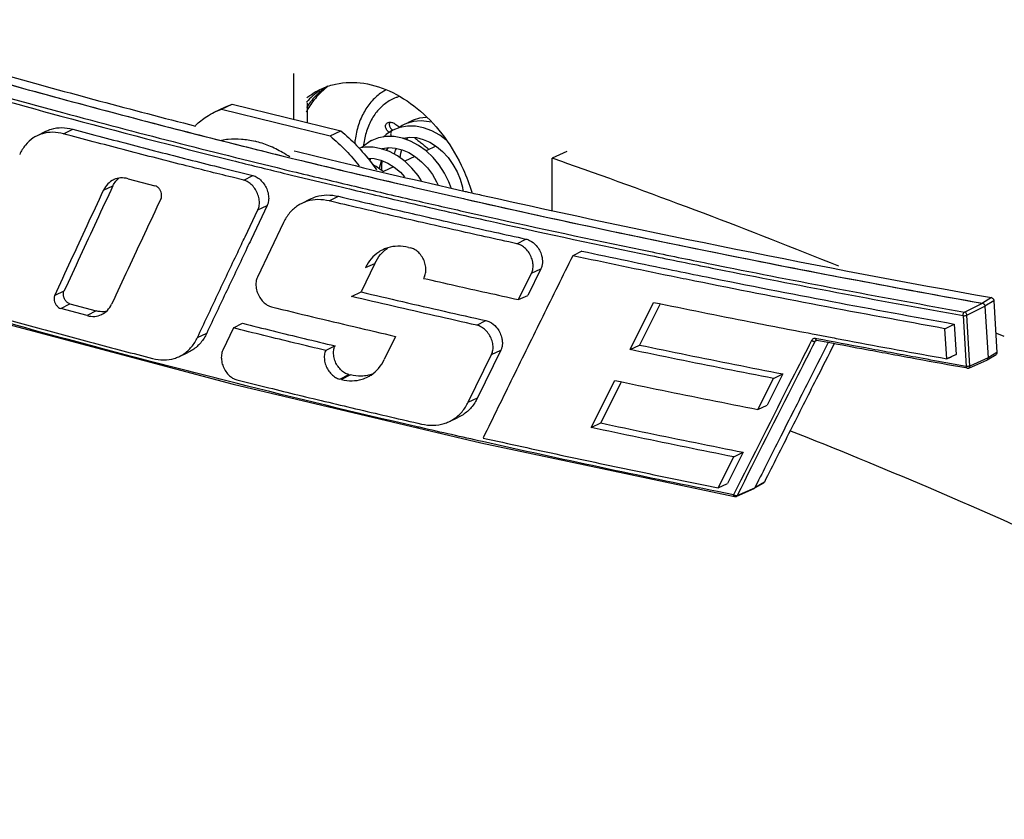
# Paper-space layout 'Layout1' of a CAD drawing. Header units: inches. Extents: x 29 to 351, y 58 to 234.
# Tile 4 of 104: x 44.23 to 47.7, y 75.13 to 77.95. Entities that reach past the tile are written whole.
import ezdxf

# ---------------------------------------------------------------- set-up
doc = ezdxf.new("R2010")
doc.units = ezdxf.units.IN
doc.header["$LTSCALE"] = 1.1
doc.header["$MEASUREMENT"] = 0
doc.layers.get('0').update_dxf_attribs({"linetype": 'CONTINUOUS'})
for name, color, linetype in [('3_ALL_AXES', 7, 'CONTINUOUS'), ('6_ALL_SURFS', 7, 'CONTINUOUS'), ('7_ALL_FEATURES', 7, 'CONTINUOUS')]:
    doc.layers.add(name, color=color, linetype=linetype)

psp = doc.layouts.get("Layout1")

# ---------------------------------------------------------------- linework, layer by layer
at = {"color": 7, "linetype": 'Continuous'}
for p, q in [((45.2921, 77.701), (45.3036, 77.7063)), ((44.9201, 77.6207), (44.9453, 77.6316)), ((44.9202, 77.6207), (44.9576, 77.6392)), ((44.9453, 77.6316), (44.9827, 77.65)), ((44.9453, 77.6316), (45.3285, 77.5374)), ((44.9575, 77.6391), (44.9827, 77.65)), ((44.9827, 77.65), (45.3659, 77.5558)), ((45.3285, 77.5374), (45.3659, 77.5558))]:
    psp.add_line(p, q, dxfattribs=at)
for points, start_tangent, end_tangent in [([(45.3478, 77.7205), (45.4471, 77.7231), (45.549, 77.6904), (45.6465, 77.6249), (45.7312, 77.5327), (45.7973, 77.4202), (45.8279, 77.3395)], (0.976762, 0.214326), (0.290076, -0.957004)), ([(45.2912, 77.6976), (45.2454, 77.6565)], (-0.821795, -0.569783), (-0.660032, -0.751237)), ([(45.2912, 77.6976), (45.2454, 77.6565)], (-0.820357, -0.571851), (-0.660813, -0.750551)), ([(45.3188, 77.7127), (45.2966, 77.696), (45.2596, 77.6575)], (-0.83258, -0.553904), (-0.615837, -0.787874)), ([(45.2612, 77.6828), (45.2921, 77.701)], (0.821763, 0.56983), (0.897113, 0.441802)), ([(45.3198, 77.7112), (45.3086, 77.7023), (45.2724, 77.6648)], (-0.801076, -0.598562), (-0.620048, -0.784564)), ([(45.3036, 77.7063), (45.3478, 77.7205)], (0.918773, 0.394787), (0.976762, 0.214326)), ([(45.2724, 77.6648), (45.2716, 77.6638), (45.2441, 77.6215)], (-0.620048, -0.784564), (-0.471825, -0.881692)), ([(45.2596, 77.6575), (45.2457, 77.638)], (-0.615837, -0.787874), (-0.546174, -0.837672)), ([(45.2468, 77.672), (45.2612, 77.6828)], (0.776661, 0.629919), (0.821763, 0.56983)), ([(44.8536, 77.5748), (44.8939, 77.6059), (44.9201, 77.6207)], (0.734595, 0.678506), (0.896653, 0.442734)), ([(45.3659, 77.5558), (45.4219, 77.5038), (45.473, 77.444), (45.492, 77.4182)], (0.771661, -0.636034), (0.573156, -0.819446)), ([(45.3285, 77.5374), (45.3845, 77.4854), (45.4305, 77.4323)], (0.771661, -0.636034), (0.616928, -0.78702))]:
    psp.add_spline(points, degree=3, dxfattribs=dict(at, start_tangent=start_tangent, end_tangent=end_tangent))
at = {"layer": '3_ALL_AXES', "color": 7, "linetype": 'Continuous'}
for points, start_tangent, end_tangent in [([(45.5237, 77.6987), (45.511, 77.691), (45.4929, 77.6773), (45.4763, 77.6612), (45.4615, 77.6429), (45.4485, 77.6225), (45.4374, 77.6002), (45.4283, 77.5761), (45.4214, 77.5505), (45.4165, 77.5236), (45.4149, 77.51)], (-0.875902, -0.48249), (-0.095201, -0.995458)), ([(45.5706, 77.6761), (45.5607, 77.6726), (45.5415, 77.6636), (45.5236, 77.6521), (45.5072, 77.6381), (45.4924, 77.6218), (45.4794, 77.6034), (45.4683, 77.583), (45.4592, 77.5608), (45.4521, 77.537), (45.4472, 77.5119), (45.4459, 77.5022)], (-0.953445, -0.301567), (-0.115361, -0.993324))]:
    psp.add_spline(points, degree=3, dxfattribs=dict(at, start_tangent=start_tangent, end_tangent=end_tangent))
at = {"layer": '6_ALL_SURFS', "color": 7, "linetype": 'Continuous'}
psp.add_line((45.2487, 77.5846), (45.2486, 77.6538), dxfattribs=at)
at = {"layer": '7_ALL_FEATURES', "color": 7, "linetype": 'Continuous'}
for p, q in [((45.2007, 77.5964), (45.2004, 77.7576)), ((45.2487, 77.5846), (45.2486, 77.6538)), ((44.3254, 77.5535), (44.2937, 77.5372)), ((44.3892, 77.5451), (44.4212, 77.5615)), ((45.5497, 77.5581), (45.548, 77.5573)), ((45.5496, 77.5581), (45.5486, 77.5576)), ((45.5486, 77.558), (45.5488, 77.5578)), ((45.5488, 77.5578), (45.549, 77.5577)), ((45.5737, 77.5673), (45.5496, 77.5581)), ((45.5564, 77.5805), (45.5746, 77.5684)), ((45.5828, 77.5742), (45.5724, 77.5668)), ((45.6008, 77.5721), (45.5737, 77.5673)), ((45.5894, 77.5777), (45.5828, 77.5742)), ((45.4749, 77.5212), (45.4739, 77.5207)), ((45.5845, 77.5292), (45.5873, 77.5302)), ((45.587, 77.5283), (45.5897, 77.5305)), ((45.5977, 77.5244), (45.604, 77.5324)), ((45.0415, 77.4967), (45.1765, 77.4633)), ((45.7015, 77.5015), (45.6669, 77.4847)), ((46.1625, 77.4831), (46.1107, 77.4591)), ((45.1765, 77.4633), (45.1961, 77.4585)), ((45.1765, 77.4633), (45.1961, 77.4585)), ((45.1961, 77.4585), (45.206, 77.4561)), ((45.1961, 77.4585), (45.206, 77.4561)), ((45.4712, 77.4588), (45.4685, 77.4493)), ((45.6272, 77.4655), (45.5915, 77.4482)), ((46.1481, 77.446), (46.1107, 77.4591)), ((46.111, 77.2757), (46.1107, 77.4591)), ((44.9465, 77.4252), (45.0559, 77.3981)), ((45.1662, 77.4198), (45.1858, 77.4151)), ((45.1858, 77.4151), (45.1957, 77.4127)), ((45.5518, 77.429), (45.5161, 77.4117)), ((45.5491, 77.4277), (45.549, 77.4307)), ((46.1631, 77.4407), (46.1481, 77.446)), ((44.5735, 77.3787), (44.5776, 77.3833)), ((44.6164, 77.3868), (44.711, 77.3623)), ((45.0239, 77.3817), (44.9827, 77.3919)), ((45.0239, 77.3817), (45.0559, 77.3981)), ((45.1631, 77.4068), (45.1828, 77.4021)), ((45.1828, 77.4021), (45.1926, 77.3997)), ((45.1926, 77.3997), (45.3172, 77.3697)), ((44.5301, 77.3463), (44.5627, 77.3613)), ((45.5559, 77.3725), (45.6188, 77.3578)), ((45.6188, 77.3578), (45.6208, 77.3574)), ((45.6188, 77.3578), (45.6208, 77.3574)), ((45.6208, 77.3574), (45.7717, 77.3227)), ((45.6208, 77.3574), (45.7717, 77.3227)), ((45.2576, 77.3149), (45.2259, 77.2986)), ((45.3255, 77.3086), (45.3576, 77.3249)), ((45.7717, 77.3227), (45.7985, 77.3167)), ((45.7717, 77.3227), (45.7985, 77.3167)), ((45.7985, 77.3167), (45.802, 77.3158)), ((45.7985, 77.3167), (45.8021, 77.3159)), ((45.8021, 77.3159), (45.8762, 77.2992)), ((45.0288, 77.1824), (45.074, 77.2774)), ((45.1067, 77.2924), (45.0497, 77.1725)), ((45.074, 77.2774), (45.1067, 77.2924)), ((45.7884, 77.2741), (45.8961, 77.25)), ((45.8961, 77.25), (45.9178, 77.2452)), ((45.1641, 77.2327), (45.0721, 77.0395)), ((45.8933, 77.237), (45.915, 77.2322)), ((45.9864, 77.1579), (46.0185, 77.1743)), ((45.6048, 77.1449), (45.6108, 77.1435)), ((46.2151, 77.1318), (46.1834, 77.1153)), ((45.4859, 77.0887), (45.4374, 76.988)), ((45.4532, 77.0737), (45.4859, 77.0887)), ((46.0711, 77.0695), (46.025, 76.9757)), ((46.0384, 77.0545), (46.0711, 77.0695)), ((46.6733, 77.0858), (46.7249, 77.0755)), ((46.6749, 77.072), (46.7225, 77.0625)), ((45.6609, 77.0423), (45.6578, 77.0358)), ((45.6578, 77.0358), (45.6593, 77.0355)), ((45.9924, 76.9611), (46.0384, 77.0545)), ((44.3906, 76.9901), (44.3579, 76.9751)), ((45.4042, 76.9719), (45.4374, 76.988)), ((45.9924, 76.9611), (46.025, 76.9757)), ((47.6587, 76.9679), (47.6271, 76.9482)), ((44.379, 76.9297), (44.411, 76.946)), ((44.4725, 76.9046), (44.379, 76.9297)), ((44.411, 76.946), (44.5045, 76.921)), ((46.3853, 76.7847), (46.4683, 76.9512)), ((46.4913, 76.9465), (46.4186, 76.8008)), ((47.5642, 76.9171), (47.6271, 76.9482)), ((47.5724, 76.9059), (47.6362, 76.9374)), ((47.6253, 76.9486), (47.6271, 76.9482)), ((47.6677, 76.9571), (47.6362, 76.9374)), ((47.6362, 76.9374), (47.6469, 76.7554)), ((44.5045, 76.921), (44.4725, 76.9046)), ((47.5595, 76.9045), (47.5701, 76.7257)), ((47.583, 76.727), (47.5724, 76.9059)), ((44.1457, 76.8861), (44.9866, 76.6633)), ((44.9874, 76.8611), (44.9502, 76.7824)), ((44.9874, 76.8611), (45.0191, 76.8776)), ((45.8456, 76.8707), (45.8777, 76.887)), ((47.4949, 76.8585), (47.528, 76.8749)), ((47.5012, 76.7527), (47.4949, 76.8585)), ((47.528, 76.8749), (47.5343, 76.7674)), ((44.861, 76.8276), (44.8936, 76.8425)), ((45.5587, 76.8314), (45.5193, 76.75)), ((47.042, 76.8233), (47.0392, 76.8238)), ((47.0418, 76.8377), (47.0975, 76.8271)), ((47.0439, 76.8229), (47.042, 76.8233)), ((47.7043, 76.8304), (47.6782, 76.842)), ((45.346, 76.7978), (45.3128, 76.7817)), ((46.3853, 76.7847), (46.4186, 76.8008)), ((47.044, 76.8171), (47.0376, 76.8142)), ((47.0408, 76.8172), (47.042, 76.8174)), ((47.042, 76.8174), (47.0429, 76.8173)), ((47.0838, 76.8095), (47.0428, 76.8173)), ((47.0428, 76.8173), (47.0429, 76.8173)), ((44.7949, 76.7596), (44.8273, 76.7743)), ((45.8154, 76.5998), (45.8972, 76.7672)), ((45.93, 76.7822), (45.8481, 76.6148)), ((45.8972, 76.7672), (45.93, 76.7822)), ((47.6469, 76.7554), (47.583, 76.727)), ((47.6438, 76.7485), (47.6753, 76.7681)), ((47.6785, 76.7751), (47.6469, 76.7554)), ((47.5701, 76.7257), (47.4987, 76.7385)), ((47.5737, 76.7192), (47.5691, 76.72)), ((47.5737, 76.7192), (47.5751, 76.719)), ((47.5737, 76.7192), (47.5737, 76.7192)), ((47.5751, 76.719), (47.5774, 76.7192)), ((47.5774, 76.7192), (47.5795, 76.7199)), ((47.5795, 76.7199), (47.6431, 76.7481)), ((47.6438, 76.7485), (47.6431, 76.7481)), ((47.6437, 76.7484), (47.6431, 76.7481)), ((45.3624, 76.6805), (45.3945, 76.6969)), ((45.4004, 76.6955), (45.3684, 76.6791)), ((45.3945, 76.6969), (45.4004, 76.6955)), ((45.4756, 76.6976), (45.4728, 76.6967)), ((46.8354, 76.574), (46.8906, 76.683)), ((46.924, 76.6992), (46.8681, 76.5887)), ((46.8906, 76.683), (46.924, 76.6992)), ((44.9866, 76.6633), (45.8593, 76.4562)), ((45.0001, 76.678), (45.1122, 76.6503)), ((45.3684, 76.6791), (45.3624, 76.6805)), ((46.2488, 76.5101), (46.3313, 76.6763)), ((46.3542, 76.6715), (46.2821, 76.5262)), ((45.8154, 76.5998), (45.8481, 76.6148)), ((46.8354, 76.574), (46.8681, 76.5887)), ((45.7463, 76.5303), (45.7787, 76.5451)), ((46.2488, 76.5101), (46.2821, 76.5262)), ((45.8593, 76.4562), (46.7538, 76.2667)), ((46.6963, 76.298), (46.7511, 76.4069)), ((46.7845, 76.423), (46.7289, 76.3127)), ((46.7511, 76.4069), (46.7845, 76.4231)), ((46.6963, 76.298), (46.7289, 76.3127)), ((46.8382, 76.3242), (46.8252, 76.2983)), ((46.8382, 76.3242), (46.8252, 76.2983)), ((46.8587, 76.3176), (46.8252, 76.2983)), ((46.8257, 76.2974), (46.8563, 76.3151)), ((46.8397, 76.3272), (46.8382, 76.3242)), ((46.8397, 76.3272), (46.8382, 76.3242)), ((46.75, 76.2733), (46.6935, 76.2846)), ((46.7557, 76.2665), (46.7538, 76.2667)), ((46.7598, 76.2674), (46.8223, 76.2955)), ((46.7625, 76.2702), (46.8252, 76.2983)), ((46.8228, 76.2958), (46.8211, 76.2951)), ((46.8235, 76.2962), (46.8228, 76.2958))]:
    psp.add_line(p, q, dxfattribs=at)
at = {"layer": '7_ALL_FEATURES', "color": 3, "linetype": 'Continuous'}
for p, q in [((45.2023, 77.4846), (45.2121, 77.4822)), ((45.2121, 77.4822), (45.3269, 77.4543)), ((45.8045, 77.3423), (45.8081, 77.3414)), ((47.6677, 76.9571), (47.6785, 76.7751))]:
    psp.add_line(p, q, dxfattribs=at)
at = {"layer": '7_ALL_FEATURES', "color": 40, "linetype": 'Continuous'}
psp.add_line((47.5343, 76.7674), (47.5012, 76.7527), dxfattribs=at)
at = {"layer": '7_ALL_FEATURES', "color": 7, "linetype": 'Continuous'}
for points in [[(45.6227, 77.5887), (45.5978, 77.5815), (45.5894, 77.5777)], [(45.6143, 77.59), (45.6073, 77.5863), (45.6026, 77.5829)], [(45.6667, 77.603), (45.6433, 77.6001), (45.6208, 77.593), (45.6143, 77.59)], [(45.6819, 77.5863), (45.677, 77.5878), (45.6493, 77.5908), (45.6227, 77.5887)], [(45.548, 77.5573), (45.5255, 77.5429), (45.5155, 77.5334)], [(45.6867, 77.5556), (45.6581, 77.5662), (45.6292, 77.5717), (45.6008, 77.5721)], [(45.7363, 77.5241), (45.7145, 77.5404), (45.6867, 77.5556)], [(45.4748, 77.5212), (45.4683, 77.5177), (45.4458, 77.502), (45.4404, 77.4964)], [(45.7549, 77.3552), (45.7472, 77.3764), (45.732, 77.4068), (45.7132, 77.4354), (45.6914, 77.4617), (45.6669, 77.4848), (45.6402, 77.5042), (45.6121, 77.5192), (45.5832, 77.5296), (45.5543, 77.535), (45.5259, 77.5352), (45.4988, 77.5304), (45.4749, 77.5212)], [(45.5873, 77.5302), (45.6096, 77.5332), (45.6328, 77.5316), (45.6565, 77.5255), (45.68, 77.5151), (45.7029, 77.5006), (45.7244, 77.4825), (45.7441, 77.4612), (45.7614, 77.4374), (45.7758, 77.4116), (45.7869, 77.3847), (45.7946, 77.3575), (45.7964, 77.3454)], [(45.6506, 77.3799), (45.6387, 77.3982), (45.6169, 77.4245), (45.5924, 77.4476), (45.5658, 77.467), (45.5378, 77.4822), (45.5088, 77.4926), (45.4798, 77.498), (45.4513, 77.4983), (45.4298, 77.4945)], [(45.5098, 77.4923), (45.5126, 77.4933), (45.5349, 77.4964), (45.5583, 77.4948), (45.5822, 77.4889), (45.606, 77.4786), (45.6291, 77.4643), (45.651, 77.4465), (45.6711, 77.4254), (45.6889, 77.4018), (45.7039, 77.3762), (45.7083, 77.3662)], [(45.5267, 77.4862), (45.5314, 77.4935), (45.534, 77.4962)], [(45.5549, 77.4729), (45.5592, 77.4875), (45.5624, 77.4938)], [(45.5751, 77.4602), (45.5773, 77.4767), (45.581, 77.4892)], [(45.4599, 77.4594), (45.4603, 77.4595), (45.4837, 77.4579), (45.5076, 77.4519), (45.5313, 77.4417), (45.5543, 77.4275), (45.5761, 77.4096), (45.5911, 77.3939)], [(45.5028, 77.4215), (45.503, 77.424), (45.509, 77.4499), (45.5094, 77.4511)], [(45.511, 77.4504), (45.5093, 77.4314), (45.51, 77.4162)], [(45.5164, 77.4116), (45.491, 77.4301), (45.4776, 77.4374)]]:
    psp.add_lwpolyline(points, dxfattribs=at)
at = {"layer": '7_ALL_FEATURES', "color": 3, "linetype": 'Continuous'}
for points, start_tangent, end_tangent in [([(43.5175, 77.9471), (44.1816, 77.7526), (44.8535, 77.5723)], (0.956301, -0.292383), (0.968535, -0.248876)), ([(45.3269, 77.4543), (45.8045, 77.3423)], (0.971996, -0.234996), (0.975117, -0.221689)), ([(45.8081, 77.3414), (45.8619, 77.3293), (47.6587, 76.9679)], (0.975139, -0.221593), (0.984521, -0.175266)), ([(47.6587, 76.9679), (47.661, 76.9672), (47.6631, 76.9658), (47.6648, 76.9641), (47.6662, 76.962), (47.6672, 76.9597), (47.6677, 76.9571)], (0.984521, -0.175266), (0.05912, -0.998251)), ([(47.1048, 76.8056), (47.0414, 76.6804), (46.9499, 76.499), (46.8587, 76.3176)], (-0.451908, -0.892065), (-0.448528, -0.893769)), ([(47.6785, 76.7751), (47.6775, 76.7705), (47.6753, 76.7681)], (0.05912, -0.998251), (-0.845097, -0.534613)), ([(46.8587, 76.3176), (46.857, 76.3155), (46.8563, 76.3151)], (-0.448528, -0.893769), (-0.867371, -0.497662))]:
    psp.add_spline(points, degree=3, dxfattribs=dict(at, start_tangent=start_tangent, end_tangent=end_tangent))
at = {"layer": '7_ALL_FEATURES', "color": 7, "linetype": 'Continuous'}
for points, start_tangent, end_tangent in [([(43.4157, 77.8983), (44.3855, 77.62), (45.1662, 77.4198)], (0.956369, -0.292163), (0.971552, -0.236825)), ([(43.4764, 77.9296), (44.2091, 77.716), (44.9684, 77.5151), (45.1765, 77.4633)], (0.956298, -0.292394), (0.971197, -0.238279)), ([(43.4793, 77.9287), (44.1418, 77.7348), (44.2397, 77.7075)], (0.956336, -0.29227), (0.963774, -0.266721)), ([(43.4093, 77.8861), (44.3796, 77.6077), (44.9844, 77.4509)], (0.956368, -0.292164), (0.970299, -0.24191)), ([(44.2397, 77.7075), (44.6429, 77.5988)], (0.963774, -0.266721), (0.967178, -0.2541)), ([(44.6429, 77.5988), (44.9683, 77.5151), (45.0415, 77.4967)], (0.967178, -0.2541), (0.970234, -0.242171)), ([(45.531, 77.5839), (45.5346, 77.5852), (45.5392, 77.5858)], (0.896708, 0.442623), (0.999833, 0.018259)), ([(45.5391, 77.5858), (45.538, 77.5838), (45.537, 77.5795), (45.5372, 77.5748), (45.5388, 77.5698), (45.5417, 77.565), (45.5456, 77.5605), (45.5486, 77.558)], (-0.545178, -0.83832), (0.799581, -0.600559)), ([(45.5392, 77.5858), (45.5398, 77.5858), (45.5454, 77.5852), (45.551, 77.5833), (45.5564, 77.5805)], (0.999833, 0.018259), (0.838411, -0.545038)), ([(44.3892, 77.545), (44.3506, 77.5504), (44.3143, 77.5454), (44.2937, 77.5372)], (-0.965902, 0.258909), (-0.889286, -0.457352)), ([(44.3254, 77.5535), (44.3461, 77.5618), (44.3824, 77.5668), (44.4212, 77.5614)], (0.889291, 0.457343), (0.965905, -0.258895)), ([(44.4212, 77.5615), (44.6307, 77.506), (44.8423, 77.4515), (44.9465, 77.4252)], (0.965818, -0.259222), (0.970055, -0.242884)), ([(45.5371, 77.5502), (45.5323, 77.5539), (45.5283, 77.5584), (45.5254, 77.5632), (45.5238, 77.5682), (45.5235, 77.573), (45.5245, 77.5772), (45.5268, 77.5808), (45.5302, 77.5835), (45.531, 77.5839)], (-0.838411, 0.545038), (0.896708, 0.442623)), ([(45.548, 77.5573), (45.5448, 77.5546), (45.5425, 77.5504), (45.5417, 77.5451), (45.5424, 77.5393), (45.5439, 77.535)], (-0.890573, -0.45484), (0.396532, -0.918021)), ([(44.2937, 77.5372), (44.282, 77.5303), (44.255, 77.5056), (44.2345, 77.4725)], (-0.889286, -0.457352), (-0.418045, -0.908426)), ([(44.9827, 77.3919), (44.8103, 77.4352), (44.5987, 77.4896), (44.3892, 77.5451)], (-0.970566, 0.240835), (-0.965826, 0.259191)), ([(44.9452, 77.523), (44.9688, 77.5263), (45.0156, 77.5265), (45.0638, 77.5186)], (0.982159, 0.188052), (0.971095, -0.238692)), ([(45.1863, 77.4634), (45.1608, 77.4791), (45.1125, 77.5027), (45.0638, 77.5186)], (-0.832986, 0.553295), (-0.971095, 0.238692)), ([(45.6248, 77.5322), (45.6267, 77.5307), (45.6381, 77.5218), (45.6503, 77.512), (45.6629, 77.5016), (45.6754, 77.4909), (45.6769, 77.4896)], (0.793861, -0.608099), (0.75363, -0.657299)), ([(44.9844, 77.4509), (45.1631, 77.4068)], (0.970299, -0.24191), (0.97157, -0.236752)), ([(45.206, 77.4561), (45.6188, 77.3578)], (0.971404, -0.237433), (0.974171, -0.225813)), ([(45.206, 77.4561), (45.5559, 77.3725)], (0.971412, -0.237398), (0.973775, -0.227514)), ([(45.1957, 77.4127), (45.4022, 77.3632), (45.6087, 77.315)], (0.971757, -0.235984), (0.974482, -0.224465)), ([(47.1212, 77.0783), (46.1631, 77.4407)], (-0.926488, 0.376324), (-0.943189, 0.332255)), ([(44.5661, 77.3836), (44.5653, 77.3832), (44.545, 77.3685), (44.5301, 77.3463)], (-0.910533, -0.413437), (-0.422266, -0.906472)), ([(44.5627, 77.3613), (44.5735, 77.3787)], (0.421883, 0.90665), (0.628695, 0.777652)), ([(44.6164, 77.3868), (44.5897, 77.3895), (44.5661, 77.3836)], (-0.96771, 0.252067), (-0.910533, -0.413437)), ([(44.5776, 77.3833), (44.5836, 77.3889)], (0.691162, 0.7227), (0.769441, 0.638718)), ([(45.074, 77.2774), (45.0786, 77.2933), (45.0786, 77.3115), (45.0742, 77.3304), (45.0655, 77.3483), (45.0535, 77.3637), (45.0392, 77.3751), (45.0239, 77.3817)], (0.429526, 0.903055), (-0.970799, 0.239895)), ([(45.0559, 77.398), (45.0714, 77.3914), (45.0859, 77.3798), (45.0981, 77.3642), (45.1068, 77.3461), (45.1114, 77.3269), (45.1113, 77.3085), (45.1067, 77.2924)], (0.970804, -0.239873), (-0.429556, -0.90304)), ([(44.3579, 76.9751), (44.4151, 77.0988), (44.4725, 77.2225), (44.5301, 77.3463)], (0.419351, 0.907824), (0.422205, 0.9065)), ([(44.5627, 77.3613), (44.5051, 77.2375), (44.4477, 77.1137), (44.3906, 76.9901)], (-0.422203, -0.906501), (-0.419343, -0.907828)), ([(44.7325, 77.3171), (44.7346, 77.3252), (44.734, 77.3345), (44.7309, 77.344), (44.7255, 77.3524), (44.7187, 77.3588), (44.711, 77.3623)], (0.425066, 0.905162), (-0.968466, 0.249147)), ([(45.3172, 77.3697), (45.3966, 77.3508), (45.6056, 77.302)], (0.972624, -0.232387), (0.974497, -0.2244)), ([(44.7325, 77.3171), (44.6743, 77.1929), (44.6163, 77.0689), (44.5585, 76.945)], (-0.424873, -0.905253), (-0.422234, -0.906487)), ([(45.3256, 77.3085), (45.2853, 77.3131), (45.2475, 77.3073), (45.2259, 77.2986)], (-0.972865, 0.231372), (-0.889259, -0.457404)), ([(45.2576, 77.3149), (45.2793, 77.3237), (45.3172, 77.3295), (45.3576, 77.3249)], (0.889254, 0.457413), (0.972883, -0.2313)), ([(45.9864, 77.1579), (45.7643, 77.2071), (45.544, 77.2573), (45.3255, 77.3086)], (-0.977019, 0.213152), (-0.972798, 0.231655)), ([(45.3576, 77.3249), (45.576, 77.2737), (45.7963, 77.2234), (46.0185, 77.1743)], (0.972804, -0.231629), (0.977033, -0.21309)), ([(45.6087, 77.315), (45.7884, 77.2741)], (0.974482, -0.224465), (0.975591, -0.219596)), ([(45.802, 77.3158), (46.2626, 77.2146), (47.6271, 76.9482)], (0.975319, -0.2208), (0.984521, -0.175266)), ([(45.2259, 77.2986), (45.2138, 77.2915), (45.1856, 77.2662), (45.1641, 77.2327)], (-0.889259, -0.457404), (-0.430749, -0.902472)), ([(45.6056, 77.302), (45.8933, 77.237)], (0.974497, -0.2244), (0.97625, -0.216648)), ([(45.8762, 77.2992), (46.4608, 77.1729)], (0.975771, -0.218793), (0.979072, -0.203514)), ([(45.9178, 77.2452), (46.4628, 77.1287), (46.6733, 77.0858)], (0.976362, -0.216141), (0.980442, -0.196808)), ([(45.915, 77.2322), (46.4577, 77.1162), (46.6749, 77.072)], (0.976377, -0.216072), (0.980475, -0.196642)), ([(44.861, 76.8276), (44.9317, 76.9774), (45.0027, 77.1274), (45.0288, 77.1824)], (0.426241, 0.904609), (0.428894, 0.903355)), ([(45.0497, 77.1725), (45.0354, 77.1423), (44.9644, 76.9924), (44.8936, 76.8425)], (-0.428721, -0.903437), (-0.426248, -0.904606)), ([(46.0185, 77.1742), (46.0248, 77.1724), (46.0312, 77.1697), (46.055, 77.151), (46.0663, 77.1346), (46.0737, 77.1161), (46.0762, 77.1034), (46.0766, 77.0912), (46.0749, 77.0798), (46.0711, 77.0695)], (0.976944, -0.213496), (-0.441791, -0.897118)), ([(46.4608, 77.1729), (46.7384, 77.1162)], (0.979072, -0.203514), (0.9805, -0.196521)), ([(45.5166, 77.1377), (45.4999, 77.1285), (45.4734, 77.1049), (45.4532, 77.0737)], (-0.910317, -0.413911), (-0.434654, -0.900597)), ([(45.6048, 77.1449), (45.5671, 77.149), (45.5316, 77.1434), (45.5166, 77.1377)], (-0.974607, 0.223923), (-0.910317, -0.413911)), ([(45.52, 77.1339), (45.5324, 77.1433)], (0.757564, 0.652761), (0.834285, 0.551334)), ([(45.6609, 77.0423), (45.6655, 77.0578), (45.6656, 77.0756), (45.6611, 77.0941), (45.6525, 77.1115), (45.6405, 77.1264), (45.6262, 77.1374), (45.6108, 77.1435)], (0.436664, 0.899625), (-0.974839, 0.22291)), ([(46.0384, 77.0545), (46.0432, 77.0705), (46.0433, 77.0886), (46.0387, 77.1074), (46.0298, 77.1252), (46.0173, 77.1404), (46.0024, 77.1516), (45.9864, 77.1578)], (0.442579, 0.89673), (-0.976948, 0.213478)), ([(45.4859, 77.0887), (45.506, 77.1198), (45.52, 77.1339)], (0.434631, 0.900608), (0.757564, 0.652761)), ([(46.1834, 77.1153), (46.0776, 76.9011), (45.9724, 76.6872), (45.8676, 76.4734)], (-0.443577, -0.896236), (-0.43934, -0.898321)), ([(46.5303, 77.0431), (46.1835, 77.1153)], (-0.979884, 0.199568), (-0.978054, 0.208351)), ([(46.2151, 77.1318), (46.5349, 77.0651)], (0.978067, -0.20829), (0.979762, -0.200168)), ([(46.7384, 77.1162), (47.6253, 76.9486)], (0.9805, -0.196521), (0.984514, -0.175308)), ([(46.5349, 77.0651), (46.6543, 77.0409), (47.0971, 76.9543), (47.528, 76.8749)], (0.979762, -0.200168), (0.984333, -0.176321)), ([(46.7249, 77.0755), (47.5642, 76.9171)], (0.980697, -0.195533), (0.98447, -0.175555)), ([(45.0721, 77.0395), (45.0675, 77.0237), (45.0675, 77.0055), (45.0719, 76.9866), (45.0806, 76.9686), (45.0926, 76.9533), (45.1069, 76.9418), (45.1223, 76.9353)], (-0.4293, -0.903162), (0.971316, -0.23779)), ([(45.6593, 77.0355), (45.7688, 77.0107), (45.8804, 76.9857), (45.9924, 76.9611)], (0.974973, -0.222325), (0.976884, -0.213768)), ([(47.4949, 76.8585), (47.0515, 76.9405), (46.6143, 77.0261), (46.5303, 77.0431)], (-0.984306, 0.17647), (-0.979884, 0.199568)), ([(46.7225, 77.0625), (47.5595, 76.9045)], (0.98071, -0.19547), (0.98447, -0.175555)), ([(44.3579, 76.9751), (44.3559, 76.967), (44.3564, 76.9577), (44.3595, 76.9482), (44.3648, 76.9397), (44.3715, 76.9333), (44.379, 76.9297)], (-0.419131, -0.907926), (0.965668, -0.259779)), ([(44.411, 76.946), (44.4024, 76.9506), (44.3949, 76.9589), (44.39, 76.9695), (44.3885, 76.9805), (44.3906, 76.9901)], (-0.965651, 0.259843), (0.419042, 0.907967)), ([(45.8456, 76.8707), (45.6976, 76.904), (45.5505, 76.9377), (45.4042, 76.9719)], (-0.976068, 0.217466), (-0.973219, 0.229882)), ([(45.4374, 76.988), (45.5833, 76.9539), (45.7301, 76.9202), (45.8777, 76.887)], (0.973234, -0.229818), (0.97608, -0.217412)), ([(44.5254, 76.9091), (44.5436, 76.9228), (44.5585, 76.945)], (0.888419, 0.459033), (0.422772, 0.906236)), ([(45.1223, 76.9353), (45.2669, 76.9003), (45.4123, 76.8656), (45.5587, 76.8314)], (0.971368, -0.237581), (0.974175, -0.225794)), ([(46.4683, 76.9511), (46.8088, 76.8828), (47.0418, 76.8377)], (0.979616, -0.200879), (0.982298, -0.187327)), ([(47.6271, 76.9482), (47.6315, 76.9462), (47.6348, 76.9423), (47.6362, 76.9374)], (0.984521, -0.175266), (0.05912, -0.998251)), ([(47.6271, 76.9482), (47.6295, 76.9475), (47.6315, 76.9462)], (0.984521, -0.175266), (0.782234, -0.622985)), ([(47.6315, 76.9462), (47.6315, 76.9462), (47.6333, 76.9444), (47.6347, 76.9424), (47.6347, 76.9423)], (0.782234, -0.622985), (0.480583, -0.876949)), ([(47.6347, 76.9423), (47.6357, 76.94), (47.6362, 76.9374)], (0.480583, -0.876949), (0.05912, -0.998251)), ([(44.7001, 76.7421), (44.558, 76.7794), (44.0755, 76.9113)], (-0.967799, 0.251724), (-0.962501, 0.27128)), ([(44.0786, 76.9217), (44.2847, 76.8647), (44.4929, 76.8086), (44.7031, 76.7534)], (0.962949, -0.269684), (0.968011, -0.250908)), ([(44.4725, 76.9046), (44.4991, 76.9019), (44.5233, 76.9081), (44.5254, 76.9091)], (0.966485, -0.256723), (0.888419, 0.459033)), ([(44.5417, 76.9198), (44.5309, 76.9182), (44.5045, 76.921)], (-0.974853, -0.222847), (-0.966362, 0.257185)), ([(47.5595, 76.9045), (47.5596, 76.9084), (47.5604, 76.912), (47.5619, 76.9151), (47.5642, 76.9171)], (-0.075412, 0.997152), (0.881724, 0.471765)), ([(47.5595, 76.9045), (47.564, 76.9042), (47.5686, 76.9047), (47.5724, 76.9059)], (0.983789, -0.179332), (0.898121, 0.439748)), ([(47.5724, 76.9059), (47.5712, 76.9109), (47.5683, 76.915), (47.5642, 76.9171)], (-0.039688, 0.999212), (-0.980262, 0.197702)), ([(45.3128, 76.7817), (45.2039, 76.8079), (45.0954, 76.8344), (44.9874, 76.8611)], (-0.972613, 0.232429), (-0.970267, 0.242038)), ([(45.0191, 76.8776), (45.1275, 76.8507), (45.2365, 76.8241), (45.346, 76.7978)], (0.970265, -0.242044), (0.972627, -0.232371)), ([(45.8972, 76.7672), (45.902, 76.7831), (45.9021, 76.8013), (45.8975, 76.8201), (45.8887, 76.8379), (45.8763, 76.8531), (45.8615, 76.8644), (45.8456, 76.8706)], (0.440634, 0.897687), (-0.976016, 0.2177)), ([(45.8777, 76.887), (45.884, 76.8852), (45.8903, 76.8825), (45.914, 76.8637), (45.9252, 76.8472), (45.9325, 76.8288), (45.935, 76.8161), (45.9354, 76.8039), (45.9337, 76.7925), (45.93, 76.7822)], (0.976003, -0.217757), (-0.439729, -0.89813)), ([(44.7949, 76.7596), (44.8122, 76.7692), (44.8399, 76.7942), (44.861, 76.8276)], (0.910301, 0.413948), (0.426287, 0.904588)), ([(44.8936, 76.8425), (44.8724, 76.809), (44.8447, 76.784), (44.8273, 76.7743)], (-0.426337, -0.904564), (-0.910302, -0.413944)), ([(47.0392, 76.8238), (47.0335, 76.8238), (47.0287, 76.8215), (47.0253, 76.8173)], (-0.982211, 0.187782), (-0.453332, -0.891342)), ([(47.0392, 76.8238), (47.0402, 76.8195), (47.0425, 76.8174), (47.0428, 76.8173)], (0.059369, -0.998236), (0.987518, -0.157508)), ([(47.4987, 76.7385), (47.3922, 76.7578), (47.2152, 76.7905), (47.0439, 76.8229)], (-0.984145, 0.177368), (-0.982194, 0.18787)), ([(47.0975, 76.8271), (47.1531, 76.8166), (47.5012, 76.7526)], (0.982541, -0.186046), (0.984224, -0.176929)), ([(45.3945, 76.6969), (45.3794, 76.7031), (45.3654, 76.7142), (45.3537, 76.7291), (45.3453, 76.7465), (45.3411, 76.7649), (45.3413, 76.7825), (45.346, 76.7977)], (-0.972943, 0.231045), (0.447156, 0.894456)), ([(46.4186, 76.8009), (46.5861, 76.7664), (46.7546, 76.7325), (46.924, 76.6992)], (0.979023, -0.203751), (0.981635, -0.190768)), ([(47.0253, 76.8173), (46.9561, 76.6811), (46.75, 76.2733)], (-0.453332, -0.891342), (-0.449582, -0.893239)), ([(47.0376, 76.8142), (46.9685, 76.6781), (46.7625, 76.2702)], (-0.453153, -0.891433), (-0.449403, -0.893329)), ([(47.0837, 76.8096), (47.0084, 76.6611), (46.9166, 76.4797), (46.8397, 76.3272)], (-0.453123, -0.891448), (-0.449788, -0.893135)), ([(47.0837, 76.8096), (47.0084, 76.661), (46.9166, 76.4796), (46.8397, 76.3272)], (-0.453128, -0.891446), (-0.449792, -0.893133)), ([(47.0253, 76.8173), (47.0285, 76.8152), (47.0317, 76.8141), (47.0347, 76.8137), (47.0376, 76.8142)], (0.776177, -0.630516), (0.924624, 0.380882)), ([(47.0376, 76.8142), (47.0395, 76.8164), (47.0408, 76.8172)], (0.473059, 0.881031), (0.911798, 0.410639)), ([(47.5691, 76.72), (47.3958, 76.7513), (47.2188, 76.784), (47.0838, 76.8095)], (-0.984414, 0.175869), (-0.982389, 0.186848)), ([(44.7031, 76.7535), (44.7423, 76.7484), (44.7792, 76.7537), (44.7949, 76.7596)], (0.968081, -0.250638), (0.910301, 0.413948)), ([(44.9502, 76.7824), (44.9456, 76.7665), (44.9456, 76.7483), (44.95, 76.7294), (44.9586, 76.7115), (44.9706, 76.6961), (44.9848, 76.6846), (45.0001, 76.678)], (-0.427476, -0.904027), (0.970315, -0.241844)), ([(45.3128, 76.7817), (45.3084, 76.7661), (45.3085, 76.7484), (45.3129, 76.73), (45.3215, 76.7127), (45.3333, 76.6978), (45.3473, 76.6868), (45.3624, 76.6805)], (-0.422976, -0.906141), (0.972937, -0.231072)), ([(46.8906, 76.683), (46.7212, 76.7163), (46.5527, 76.7502), (46.3853, 76.7847)], (-0.981609, 0.190905), (-0.978999, 0.203864)), ([(47.5012, 76.7527), (47.5122, 76.7575), (47.5233, 76.7624), (47.5343, 76.7674)], (0.91343, 0.406996), (0.91343, 0.406996)), ([(47.6469, 76.7554), (47.6461, 76.751), (47.6437, 76.7484)], (0.05912, -0.998251), (-0.850453, -0.526051)), ([(47.6469, 76.7554), (47.6461, 76.7509)], (0.05912, -0.998251), (-0.473436, -0.880828)), ([(44.9973, 76.6663), (44.7001, 76.7421)], (-0.970053, 0.242892), (-0.967799, 0.251724)), ([(45.4613, 76.6885), (45.4726, 76.6952), (45.4991, 76.7187), (45.5193, 76.75)], (0.889247, 0.457427), (0.435147, 0.900359)), ([(47.5747, 76.7254), (47.5701, 76.7257)], (-0.99972, -0.023675), (-0.984471, 0.175545)), ([(47.5701, 76.7257), (47.5711, 76.7215), (47.5732, 76.7193), (47.5737, 76.7192)], (0.054808, -0.998497), (0.990253, -0.139281)), ([(47.583, 76.727), (47.5794, 76.7259), (47.5747, 76.7254)], (-0.905258, -0.424861), (-0.99972, -0.023675)), ([(47.5795, 76.7199), (47.5812, 76.7211), (47.5827, 76.7238), (47.583, 76.727)], (0.911056, 0.412282), (-0.046664, 0.998911)), ([(47.6461, 76.7509), (47.646, 76.7509), (47.6438, 76.7485)], (-0.473436, -0.880828), (-0.845089, -0.534626)), ([(45.3684, 76.6791), (45.4058, 76.6749), (45.441, 76.6803), (45.4613, 76.6885)], (0.972912, -0.231174), (0.889247, 0.457427)), ([(45.4605, 76.6936), (45.4377, 76.6913), (45.4004, 76.6955)], (-0.981604, -0.190926), (-0.972907, 0.231196)), ([(45.4728, 76.6967), (45.4605, 76.6936)], (-0.956871, -0.290513), (-0.981604, -0.190926)), ([(45.6478, 76.51), (45.6303, 76.514), (44.9973, 76.6663)], (-0.97447, 0.22452), (-0.970053, 0.242892)), ([(45.1122, 76.6503), (45.215, 76.6252), (45.432, 76.5733), (45.6508, 76.5224)], (0.971177, -0.23836), (0.974624, -0.223847)), ([(46.3313, 76.6763), (46.4984, 76.6416), (46.6664, 76.6075), (46.8354, 76.574)], (0.978768, -0.20497), (0.981221, -0.192887)), ([(45.8481, 76.6148), (45.826, 76.5808), (45.797, 76.5552), (45.7787, 76.5451)], (-0.438911, -0.89853), (-0.910314, -0.413917)), ([(45.7463, 76.5303), (45.7644, 76.5404), (45.7933, 76.566), (45.8154, 76.5998)], (0.910316, 0.413913), (0.43884, 0.898565)), ([(45.8649, 76.4607), (45.6478, 76.51)], (-0.975801, 0.218661), (-0.97447, 0.22452)), ([(45.6508, 76.5224), (45.6916, 76.5181), (45.73, 76.5242), (45.7463, 76.5303)], (0.974672, -0.22364), (0.910316, 0.413913)), ([(46.7511, 76.4069), (46.5827, 76.4407), (46.4153, 76.4751), (46.2488, 76.5101)], (-0.980854, 0.194747), (-0.978171, 0.207803)), ([(46.2821, 76.5262), (46.4486, 76.4913), (46.6161, 76.4569), (46.7845, 76.4231)], (0.978193, -0.207697), (0.980879, -0.194618)), ([(49.6782, 75.13), (48.6294, 75.7367), (47.4368, 76.2987), (46.9488, 76.4991)], (-0.840604, 0.54165), (-0.929886, 0.367848)), ([(46.6935, 76.2846), (45.8649, 76.4607)], (-0.980338, 0.197327), (-0.975801, 0.218661)), ([(45.8676, 76.4733), (46.1411, 76.4134), (46.4173, 76.355), (46.6963, 76.2979)], (0.976096, -0.217338), (0.980427, -0.196882)), ([(46.7542, 76.2707), (46.7533, 76.2711), (46.75, 76.2733)], (-0.927807, 0.37306), (-0.771319, 0.636448)), ([(46.7537, 76.2667), (46.752, 76.2677), (46.7507, 76.2697), (46.75, 76.2733)], (-0.97935, 0.202174), (-0.059124, 0.998251)), ([(46.7625, 76.2702), (46.7595, 76.2696), (46.7565, 76.27), (46.7542, 76.2707)], (-0.922404, -0.386226), (-0.927807, 0.37306)), ([(46.7598, 76.2674), (46.7577, 76.2667), (46.7557, 76.2665)], (-0.911956, -0.410288), (-0.999998, -0.001917)), ([(46.7598, 76.2674), (46.7609, 76.2681), (46.7625, 76.2702)], (0.911754, 0.410737), (0.431336, 0.902191)), ([(46.8252, 76.2983), (46.8235, 76.2962), (46.8223, 76.2955)], (-0.449587, -0.893237), (-0.911849, -0.410526)), ([(46.8252, 76.2983), (46.8235, 76.2962)], (-0.449589, -0.893236), (-0.785532, -0.618821))]:
    psp.add_spline(points, degree=3, dxfattribs=dict(at, start_tangent=start_tangent, end_tangent=end_tangent))

doc.saveas('drawing.dxf')
